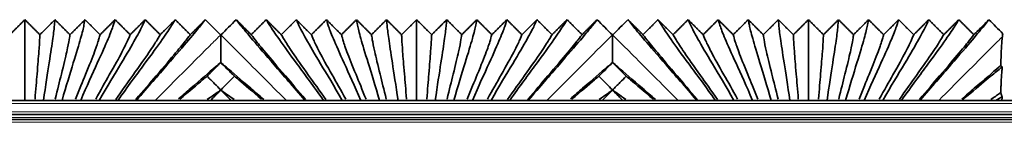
# Model space of a CAD drawing. Header units: millimetres. Extents: x -5 to 4200, y 0 to 2970.
# Tile 36 of 96: x 2524 to 2595, y 1050 to 1057. Entities that reach past the tile are written whole.
import ezdxf

# ---------------------------------------------------------------- set-up
doc = ezdxf.new("R2010")
doc.units = ezdxf.units.MM
doc.layers.add('1', color=7, linetype='Continuous', true_color=0xffffff)

msp = doc.modelspace()

# ---------------------------------------------------------------- linework, layer by layer
at = {"layer": '1', "color": 155, "linetype": 'Continuous', "lineweight": 35, "true_color": 0x4c7299}
for p, q in [((3337.327, 1051.584), (2174.564, 1051.584)), ((2524.549, 1051.584), (2524.564, 1051.599)), ((2524.564, 1051.599), (2524.579, 1051.584)), ((2525.879, 1051.584), (2525.894, 1051.599)), ((2525.894, 1051.599), (2525.909, 1051.584)), ((2527.209, 1051.584), (2527.224, 1051.599)), ((2527.224, 1051.599), (2527.239, 1051.584)), ((2528.539, 1051.584), (2528.554, 1051.599)), ((2528.554, 1051.599), (2528.569, 1051.584)), ((2529.869, 1051.584), (2529.884, 1051.599)), ((2529.884, 1051.599), (2529.899, 1051.584)), ((2531.199, 1051.584), (2531.214, 1051.599)), ((2531.214, 1051.599), (2531.229, 1051.584)), ((2532.529, 1051.584), (2532.544, 1051.599)), ((2532.544, 1051.599), (2532.559, 1051.584)), ((2544.569, 1051.584), (2544.584, 1051.599)), ((2544.584, 1051.599), (2544.599, 1051.584)), ((2545.899, 1051.584), (2545.914, 1051.599)), ((2545.914, 1051.599), (2545.929, 1051.584)), ((2547.229, 1051.584), (2547.244, 1051.599)), ((2547.244, 1051.599), (2547.259, 1051.584)), ((2548.559, 1051.584), (2548.574, 1051.599)), ((2548.574, 1051.599), (2548.589, 1051.584)), ((2549.889, 1051.584), (2549.904, 1051.599)), ((2549.904, 1051.599), (2549.919, 1051.584)), ((2551.219, 1051.584), (2551.234, 1051.599)), ((2551.234, 1051.599), (2551.249, 1051.584)), ((2552.549, 1051.584), (2552.564, 1051.599)), ((2552.564, 1051.599), (2552.579, 1051.584)), ((2553.879, 1051.584), (2553.894, 1051.599)), ((2553.894, 1051.599), (2553.909, 1051.584)), ((2555.209, 1051.584), (2555.224, 1051.599)), ((2555.224, 1051.599), (2555.239, 1051.584)), ((2556.539, 1051.584), (2556.554, 1051.599)), ((2556.554, 1051.599), (2556.569, 1051.584)), ((2557.869, 1051.584), (2557.884, 1051.599)), ((2557.884, 1051.599), (2557.899, 1051.584)), ((2559.199, 1051.584), (2559.214, 1051.599)), ((2559.214, 1051.599), (2559.229, 1051.584)), ((2560.529, 1051.584), (2560.544, 1051.599)), ((2560.544, 1051.599), (2560.559, 1051.584)), ((2572.569, 1051.584), (2572.584, 1051.599)), ((2572.584, 1051.599), (2572.599, 1051.584)), ((2573.899, 1051.584), (2573.914, 1051.599)), ((2573.914, 1051.599), (2573.929, 1051.584)), ((2575.229, 1051.584), (2575.244, 1051.599)), ((2575.244, 1051.599), (2575.259, 1051.584)), ((2576.559, 1051.584), (2576.574, 1051.599)), ((2576.574, 1051.599), (2576.589, 1051.584)), ((2577.889, 1051.584), (2577.904, 1051.599)), ((2577.904, 1051.599), (2577.919, 1051.584)), ((2579.219, 1051.584), (2579.234, 1051.599)), ((2579.234, 1051.599), (2579.249, 1051.584)), ((2580.549, 1051.584), (2580.564, 1051.599)), ((2580.564, 1051.599), (2580.579, 1051.584)), ((2581.879, 1051.584), (2581.894, 1051.599)), ((2581.894, 1051.599), (2581.909, 1051.584)), ((2583.209, 1051.584), (2583.224, 1051.599)), ((2583.224, 1051.599), (2583.239, 1051.584)), ((2584.539, 1051.584), (2584.554, 1051.599)), ((2584.554, 1051.599), (2584.569, 1051.584)), ((2585.869, 1051.584), (2585.884, 1051.599)), ((2585.884, 1051.599), (2585.899, 1051.584)), ((2587.199, 1051.584), (2587.214, 1051.599)), ((2587.214, 1051.599), (2587.229, 1051.584)), ((2588.529, 1051.584), (2588.544, 1051.599)), ((2588.544, 1051.599), (2588.559, 1051.584)), ((3337.209, 1050.584), (2174.564, 1050.584)), ((3337.175, 1050.234), (2177.47, 1050.234))]:
    msp.add_line(p, q, dxfattribs=at)
at = {"layer": '1', "color": 155, "linetype": 'Continuous', "lineweight": 18, "true_color": 0x4c7299}
for p, q in [((3337.288, 1051.384), (2174.564, 1051.384)), ((3337.229, 1050.784), (2174.564, 1050.784)), ((3337.189, 1050.384), (2174.564, 1050.384)), ((3337.155, 1050.034), (2178.553, 1050.034))]:
    msp.add_line(p, q, dxfattribs=at)
at = {"layer": '1', "color": 155, "linetype": 'Continuous', "lineweight": 35, "true_color": 0x4c7299}
for points, degree in [([(2523.489, 1056.287), (2524.026, 1056.823), (2524.564, 1057.359)], 2), ([(2524.564, 1057.359), (2525.101, 1056.823), (2525.639, 1056.287)], 2), ([(2524.564, 1051.599), (2524.564, 1052.659), (2524.564, 1054.406), (2524.564, 1056.093), (2524.564, 1057.035), (2524.564, 1057.291), (2524.564, 1057.359)], 3), ([(2525.639, 1056.287), (2526.176, 1056.823), (2526.714, 1057.359)], 2), ([(2525.894, 1051.599), (2526.045, 1052.657), (2526.328, 1054.451), (2526.588, 1056.142), (2526.691, 1057.049), (2526.704, 1057.293), (2526.714, 1057.359)], 3), ([(2526.714, 1057.359), (2527.251, 1056.823), (2527.789, 1056.287)], 2), ([(2527.224, 1051.599), (2527.523, 1052.646), (2528.08, 1054.432), (2528.598, 1056.14), (2528.812, 1057.049), (2528.845, 1057.293), (2528.864, 1057.359)], 3), ([(2527.789, 1056.287), (2528.326, 1056.823), (2528.864, 1057.359)], 2), ([(2528.554, 1051.599), (2528.995, 1052.629), (2529.813, 1054.401), (2530.587, 1056.121), (2530.925, 1057.045), (2530.985, 1057.292), (2531.014, 1057.359)], 3), ([(2528.864, 1057.359), (2529.401, 1056.823), (2529.939, 1056.287)], 2), ([(2529.884, 1051.599), (2530.459, 1052.607), (2531.522, 1054.363), (2532.547, 1056.096), (2533.027, 1057.04), (2533.125, 1057.292), (2533.164, 1057.359)], 3), ([(2529.939, 1056.287), (2530.476, 1056.823), (2531.014, 1057.359)], 2), ([(2531.014, 1057.359), (2531.551, 1056.823), (2532.089, 1056.287)], 2), ([(2531.214, 1051.599), (2531.915, 1052.581), (2533.204, 1054.318), (2534.48, 1056.068), (2535.119, 1057.034), (2535.265, 1057.291), (2535.314, 1057.359)], 3), ([(2532.089, 1056.287), (2532.626, 1056.823), (2533.164, 1057.359)], 2), ([(2537.464, 1057.359), (2537.405, 1057.29), (2537.202, 1057.028), (2536.386, 1056.038), (2534.86, 1054.27), (2533.361, 1052.553), (2532.544, 1051.599)], 3), ([(2533.164, 1057.359), (2533.701, 1056.823), (2534.239, 1056.287)], 2), ([(2534.239, 1056.287), (2534.776, 1056.823), (2535.314, 1057.359)], 2), ([(2535.314, 1057.359), (2535.851, 1056.823), (2536.389, 1056.287)], 2), ([(2536.389, 1056.287), (2536.926, 1056.823), (2537.464, 1057.359)], 2), ([(2538.551, 1056.271), (2538.189, 1056.634), (2537.826, 1056.996), (2537.464, 1057.359)], 3), ([(2539.664, 1057.359), (2539.301, 1056.996), (2538.939, 1056.634), (2538.576, 1056.271)], 3), ([(2544.584, 1051.599), (2543.766, 1052.553), (2542.268, 1054.27), (2540.741, 1056.038), (2539.925, 1057.028), (2539.722, 1057.29), (2539.664, 1057.359)], 3), ([(2539.664, 1057.359), (2540.201, 1056.823), (2540.739, 1056.287)], 2), ([(2540.739, 1056.287), (2541.276, 1056.823), (2541.814, 1057.359)], 2), ([(2545.914, 1051.599), (2545.212, 1052.581), (2543.923, 1054.318), (2542.647, 1056.068), (2542.008, 1057.034), (2541.862, 1057.291), (2541.814, 1057.359)], 3), ([(2541.814, 1057.359), (2542.351, 1056.823), (2542.889, 1056.287)], 2), ([(2542.889, 1056.287), (2543.426, 1056.823), (2543.964, 1057.359)], 2), ([(2547.244, 1051.599), (2546.668, 1052.607), (2545.605, 1054.363), (2544.58, 1056.096), (2544.1, 1057.04), (2544.002, 1057.292), (2543.964, 1057.359)], 3), ([(2543.964, 1057.359), (2544.501, 1056.823), (2545.039, 1056.287)], 2), ([(2545.039, 1056.287), (2545.576, 1056.823), (2546.114, 1057.359)], 2), ([(2548.574, 1051.599), (2548.132, 1052.629), (2547.314, 1054.401), (2546.54, 1056.121), (2546.202, 1057.045), (2546.142, 1057.292), (2546.114, 1057.359)], 3), ([(2546.114, 1057.359), (2546.651, 1056.823), (2547.189, 1056.287)], 2), ([(2547.189, 1056.287), (2547.726, 1056.823), (2548.264, 1057.359)], 2), ([(2549.904, 1051.599), (2549.604, 1052.646), (2549.047, 1054.432), (2548.529, 1056.14), (2548.315, 1057.049), (2548.282, 1057.293), (2548.264, 1057.359)], 3), ([(2548.264, 1057.359), (2548.801, 1056.823), (2549.339, 1056.287)], 2), ([(2549.339, 1056.287), (2549.876, 1056.823), (2550.414, 1057.359)], 2), ([(2550.414, 1057.359), (2550.951, 1056.823), (2551.489, 1056.287)], 2), ([(2551.234, 1051.599), (2551.082, 1052.657), (2550.799, 1054.451), (2550.539, 1056.142), (2550.437, 1057.049), (2550.423, 1057.293), (2550.414, 1057.359)], 3), ([(2551.489, 1056.287), (2552.026, 1056.823), (2552.564, 1057.359)], 2), ([(2552.564, 1057.359), (2553.101, 1056.823), (2553.639, 1056.287)], 2), ([(2552.564, 1051.599), (2552.564, 1052.659), (2552.564, 1054.406), (2552.564, 1056.093), (2552.564, 1057.035), (2552.564, 1057.291), (2552.564, 1057.359)], 3), ([(2553.639, 1056.287), (2554.176, 1056.823), (2554.714, 1057.359)], 2), ([(2553.894, 1051.599), (2554.045, 1052.657), (2554.328, 1054.451), (2554.588, 1056.142), (2554.691, 1057.049), (2554.704, 1057.293), (2554.714, 1057.359)], 3), ([(2554.714, 1057.359), (2555.251, 1056.823), (2555.789, 1056.287)], 2), ([(2555.224, 1051.599), (2555.523, 1052.646), (2556.08, 1054.432), (2556.598, 1056.14), (2556.812, 1057.049), (2556.845, 1057.293), (2556.864, 1057.359)], 3), ([(2555.789, 1056.287), (2556.326, 1056.823), (2556.864, 1057.359)], 2), ([(2556.554, 1051.599), (2556.995, 1052.629), (2557.813, 1054.401), (2558.587, 1056.121), (2558.925, 1057.045), (2558.985, 1057.292), (2559.014, 1057.359)], 3), ([(2556.864, 1057.359), (2557.401, 1056.823), (2557.939, 1056.287)], 2), ([(2557.884, 1051.599), (2558.459, 1052.607), (2559.522, 1054.363), (2560.547, 1056.096), (2561.027, 1057.04), (2561.125, 1057.292), (2561.164, 1057.359)], 3), ([(2557.939, 1056.287), (2558.476, 1056.823), (2559.014, 1057.359)], 2), ([(2559.014, 1057.359), (2559.551, 1056.823), (2560.089, 1056.287)], 2), ([(2559.214, 1051.599), (2559.915, 1052.581), (2561.204, 1054.318), (2562.48, 1056.068), (2563.119, 1057.034), (2563.265, 1057.291), (2563.314, 1057.359)], 3), ([(2560.089, 1056.287), (2560.626, 1056.823), (2561.164, 1057.359)], 2), ([(2565.464, 1057.359), (2565.405, 1057.29), (2565.202, 1057.028), (2564.386, 1056.038), (2562.86, 1054.27), (2561.361, 1052.553), (2560.544, 1051.599)], 3), ([(2561.164, 1057.359), (2561.701, 1056.823), (2562.239, 1056.287)], 2), ([(2562.239, 1056.287), (2562.776, 1056.823), (2563.314, 1057.359)], 2), ([(2563.314, 1057.359), (2563.851, 1056.823), (2564.389, 1056.287)], 2), ([(2564.389, 1056.287), (2564.926, 1056.823), (2565.464, 1057.359)], 2), ([(2566.551, 1056.271), (2566.189, 1056.634), (2565.826, 1056.996), (2565.464, 1057.359)], 3), ([(2567.664, 1057.359), (2567.301, 1056.996), (2566.939, 1056.634), (2566.576, 1056.271)], 3), ([(2572.584, 1051.599), (2571.766, 1052.553), (2570.268, 1054.27), (2568.741, 1056.038), (2567.925, 1057.028), (2567.722, 1057.29), (2567.664, 1057.359)], 3), ([(2567.664, 1057.359), (2568.201, 1056.823), (2568.739, 1056.287)], 2), ([(2568.739, 1056.287), (2569.276, 1056.823), (2569.814, 1057.359)], 2), ([(2573.914, 1051.599), (2573.212, 1052.581), (2571.923, 1054.318), (2570.647, 1056.068), (2570.008, 1057.034), (2569.862, 1057.291), (2569.814, 1057.359)], 3), ([(2569.814, 1057.359), (2570.351, 1056.823), (2570.889, 1056.287)], 2), ([(2570.889, 1056.287), (2571.426, 1056.823), (2571.964, 1057.359)], 2), ([(2575.244, 1051.599), (2574.668, 1052.607), (2573.605, 1054.363), (2572.58, 1056.096), (2572.1, 1057.04), (2572.002, 1057.292), (2571.964, 1057.359)], 3), ([(2571.964, 1057.359), (2572.501, 1056.823), (2573.039, 1056.287)], 2), ([(2573.039, 1056.287), (2573.576, 1056.823), (2574.114, 1057.359)], 2), ([(2576.574, 1051.599), (2576.132, 1052.629), (2575.314, 1054.401), (2574.54, 1056.121), (2574.202, 1057.045), (2574.142, 1057.292), (2574.114, 1057.359)], 3), ([(2574.114, 1057.359), (2574.651, 1056.823), (2575.189, 1056.287)], 2), ([(2575.189, 1056.287), (2575.726, 1056.823), (2576.264, 1057.359)], 2), ([(2577.904, 1051.599), (2577.604, 1052.646), (2577.047, 1054.432), (2576.529, 1056.14), (2576.315, 1057.049), (2576.282, 1057.293), (2576.264, 1057.359)], 3), ([(2576.264, 1057.359), (2576.801, 1056.823), (2577.339, 1056.287)], 2), ([(2577.339, 1056.287), (2577.876, 1056.823), (2578.414, 1057.359)], 2), ([(2579.234, 1051.599), (2579.082, 1052.657), (2578.799, 1054.451), (2578.539, 1056.142), (2578.437, 1057.049), (2578.423, 1057.293), (2578.414, 1057.359)], 3), ([(2578.414, 1057.359), (2578.951, 1056.823), (2579.489, 1056.287)], 2), ([(2579.489, 1056.287), (2580.026, 1056.823), (2580.564, 1057.359)], 2), ([(2580.564, 1057.359), (2581.101, 1056.823), (2581.639, 1056.287)], 2), ([(2580.564, 1051.599), (2580.564, 1052.659), (2580.564, 1054.406), (2580.564, 1056.093), (2580.564, 1057.035), (2580.564, 1057.291), (2580.564, 1057.359)], 3), ([(2581.639, 1056.287), (2582.176, 1056.823), (2582.714, 1057.359)], 2), ([(2581.894, 1051.599), (2582.045, 1052.657), (2582.328, 1054.451), (2582.588, 1056.142), (2582.691, 1057.049), (2582.704, 1057.293), (2582.714, 1057.359)], 3), ([(2582.714, 1057.359), (2583.251, 1056.823), (2583.789, 1056.287)], 2), ([(2583.224, 1051.599), (2583.523, 1052.646), (2584.08, 1054.432), (2584.598, 1056.14), (2584.812, 1057.049), (2584.845, 1057.293), (2584.864, 1057.359)], 3), ([(2583.789, 1056.287), (2584.326, 1056.823), (2584.864, 1057.359)], 2), ([(2584.554, 1051.599), (2584.995, 1052.629), (2585.813, 1054.401), (2586.587, 1056.121), (2586.925, 1057.045), (2586.985, 1057.292), (2587.014, 1057.359)], 3), ([(2584.864, 1057.359), (2585.401, 1056.823), (2585.939, 1056.287)], 2), ([(2585.884, 1051.599), (2586.459, 1052.607), (2587.522, 1054.363), (2588.547, 1056.096), (2589.027, 1057.04), (2589.125, 1057.292), (2589.164, 1057.359)], 3), ([(2585.939, 1056.287), (2586.476, 1056.823), (2587.014, 1057.359)], 2), ([(2587.014, 1057.359), (2587.551, 1056.823), (2588.089, 1056.287)], 2), ([(2587.214, 1051.599), (2587.915, 1052.581), (2589.204, 1054.318), (2590.48, 1056.068), (2591.119, 1057.034), (2591.265, 1057.291), (2591.314, 1057.359)], 3), ([(2588.089, 1056.287), (2588.626, 1056.823), (2589.164, 1057.359)], 2), ([(2593.464, 1057.359), (2593.405, 1057.29), (2593.202, 1057.028), (2592.386, 1056.038), (2590.86, 1054.27), (2589.361, 1052.553), (2588.544, 1051.599)], 3), ([(2589.164, 1057.359), (2589.701, 1056.823), (2590.239, 1056.287)], 2), ([(2590.239, 1056.287), (2590.776, 1056.823), (2591.314, 1057.359)], 2), ([(2591.314, 1057.359), (2591.851, 1056.823), (2592.389, 1056.287)], 2), ([(2592.389, 1056.287), (2592.926, 1056.823), (2593.464, 1057.359)], 2), ([(2594.464, 1056.359), (2594.13, 1056.692), (2593.797, 1057.025), (2593.464, 1057.359)], 3), ([(2538.564, 1056.259), (2538.559, 1056.263), (2538.555, 1056.267), (2538.551, 1056.271)], 3), ([(2538.576, 1056.271), (2538.572, 1056.267), (2538.568, 1056.263), (2538.564, 1056.259)], 3), ([(2566.564, 1056.259), (2566.559, 1056.263), (2566.555, 1056.267), (2566.551, 1056.271)], 3), ([(2566.576, 1056.271), (2566.572, 1056.267), (2566.568, 1056.263), (2566.564, 1056.259)], 3), ([(2594.425, 1056.145), (2594.438, 1056.244), (2594.451, 1056.313), (2594.464, 1056.359)], 3), ([(2538.564, 1054.305), (2538.564, 1054.305), (2538.564, 1054.305), (2538.564, 1054.304)], 3), ([(2566.564, 1054.305), (2566.564, 1054.305), (2566.564, 1054.305), (2566.564, 1054.304)], 3), ([(2538.564, 1052.342), (2538.564, 1052.34), (2538.564, 1052.337), (2538.564, 1052.335)], 3), ([(2538.564, 1052.335), (2538.564, 1052.335), (2538.564, 1052.334), (2538.564, 1052.334)], 3), ([(2566.564, 1052.342), (2566.564, 1052.34), (2566.564, 1052.337), (2566.564, 1052.335)], 3), ([(2566.564, 1052.335), (2566.564, 1052.335), (2566.564, 1052.334), (2566.564, 1052.334)], 3)]:
    msp.add_open_spline(points, degree=degree, dxfattribs=at)
for points, knots in [([(2525.288, 1051.69), (2525.343, 1052.375), (2525.46, 1053.775), (2525.578, 1055.198), (2525.628, 1056.013), (2525.634, 1056.227), (2525.639, 1056.287)], [0, 0, 0, 0, 0.197767, 0.465178, 0.732589, 1, 1, 1, 1]), ([(2526.736, 1051.688), (2526.898, 1052.368), (2527.248, 1053.762), (2527.599, 1055.191), (2527.753, 1056.011), (2527.775, 1056.227), (2527.789, 1056.287)], [0, 0, 0, 0, 0.197553, 0.465035, 0.732518, 1, 1, 1, 1]), ([(2528.181, 1051.683), (2528.447, 1052.353), (2529.019, 1053.74), (2529.603, 1055.186), (2529.871, 1056.011), (2529.915, 1056.226), (2529.939, 1056.287)], [0, 0, 0, 0, 0.197204, 0.464802, 0.732401, 1, 1, 1, 1]), ([(2529.624, 1051.677), (2529.986, 1052.334), (2530.768, 1053.709), (2531.58, 1055.165), (2531.979, 1056.007), (2532.056, 1056.226), (2532.089, 1056.287)], [0, 0, 0, 0, 0.196599, 0.464399, 0.7322, 1, 1, 1, 1]), ([(2531.062, 1051.67), (2531.513, 1052.311), (2532.489, 1053.671), (2533.528, 1055.14), (2534.076, 1056.002), (2534.196, 1056.225), (2534.239, 1056.287)], [0, 0, 0, 0, 0.195872, 0.463915, 0.731957, 1, 1, 1, 1]), ([(2532.496, 1051.661), (2533.028, 1052.285), (2534.184, 1053.629), (2535.449, 1055.113), (2536.164, 1055.996), (2536.335, 1056.224), (2536.389, 1056.287)], [0, 0, 0, 0, 0.195023, 0.463348, 0.731674, 1, 1, 1, 1]), ([(2538.564, 1056.259), (2538.564, 1056.204), (2538.564, 1056.054), (2538.564, 1055.678), (2538.564, 1055.303), (2538.564, 1055.024), (2538.564, 1054.966), (2538.564, 1054.846), (2538.564, 1054.659), (2538.564, 1054.452), (2538.564, 1054.305)], [0, 0, 0, 0, 0.25, 0.5, 0.75, 0.75, 0.8125, 0.8125, 0.875, 1, 1, 1, 1]), ([(2544.631, 1051.661), (2544.099, 1052.285), (2542.943, 1053.629), (2541.678, 1055.113), (2540.963, 1055.996), (2540.792, 1056.224), (2540.739, 1056.287)], [0, 0, 0, 0, 0.195023, 0.463348, 0.731674, 1, 1, 1, 1]), ([(2546.065, 1051.67), (2545.614, 1052.311), (2544.638, 1053.671), (2543.599, 1055.14), (2543.051, 1056.002), (2542.931, 1056.225), (2542.889, 1056.287)], [0, 0, 0, 0, 0.195872, 0.463915, 0.731957, 1, 1, 1, 1]), ([(2547.504, 1051.677), (2547.141, 1052.334), (2546.359, 1053.709), (2545.547, 1055.165), (2545.148, 1056.007), (2545.072, 1056.226), (2545.039, 1056.287)], [0, 0, 0, 0, 0.196599, 0.464399, 0.7322, 1, 1, 1, 1]), ([(2548.946, 1051.683), (2548.68, 1052.353), (2548.108, 1053.74), (2547.524, 1055.186), (2547.256, 1056.011), (2547.212, 1056.226), (2547.189, 1056.287)], [0, 0, 0, 0, 0.197204, 0.464802, 0.732401, 1, 1, 1, 1]), ([(2550.391, 1051.688), (2550.229, 1052.368), (2549.879, 1053.762), (2549.528, 1055.191), (2549.374, 1056.011), (2549.352, 1056.227), (2549.339, 1056.287)], [0, 0, 0, 0, 0.197553, 0.465035, 0.732518, 1, 1, 1, 1]), ([(2551.839, 1051.69), (2551.785, 1052.375), (2551.667, 1053.775), (2551.549, 1055.198), (2551.5, 1056.013), (2551.493, 1056.227), (2551.489, 1056.287)], [0, 0, 0, 0, 0.197767, 0.465178, 0.732589, 1, 1, 1, 1]), ([(2553.288, 1051.69), (2553.343, 1052.375), (2553.46, 1053.775), (2553.578, 1055.198), (2553.628, 1056.013), (2553.634, 1056.227), (2553.639, 1056.287)], [0, 0, 0, 0, 0.197767, 0.465178, 0.732589, 1, 1, 1, 1]), ([(2554.736, 1051.688), (2554.898, 1052.368), (2555.248, 1053.762), (2555.599, 1055.191), (2555.753, 1056.011), (2555.775, 1056.227), (2555.789, 1056.287)], [0, 0, 0, 0, 0.197553, 0.465035, 0.732518, 1, 1, 1, 1]), ([(2556.181, 1051.683), (2556.447, 1052.353), (2557.019, 1053.74), (2557.603, 1055.186), (2557.871, 1056.011), (2557.915, 1056.226), (2557.939, 1056.287)], [0, 0, 0, 0, 0.197204, 0.464802, 0.732401, 1, 1, 1, 1]), ([(2557.624, 1051.677), (2557.986, 1052.334), (2558.768, 1053.709), (2559.58, 1055.165), (2559.979, 1056.007), (2560.056, 1056.226), (2560.089, 1056.287)], [0, 0, 0, 0, 0.196599, 0.464399, 0.7322, 1, 1, 1, 1]), ([(2559.062, 1051.67), (2559.513, 1052.311), (2560.489, 1053.671), (2561.528, 1055.14), (2562.076, 1056.002), (2562.196, 1056.225), (2562.239, 1056.287)], [0, 0, 0, 0, 0.195872, 0.463915, 0.731957, 1, 1, 1, 1]), ([(2560.496, 1051.661), (2561.028, 1052.285), (2562.184, 1053.629), (2563.449, 1055.113), (2564.164, 1055.996), (2564.335, 1056.224), (2564.389, 1056.287)], [0, 0, 0, 0, 0.195023, 0.463348, 0.731674, 1, 1, 1, 1]), ([(2566.564, 1056.259), (2566.564, 1056.204), (2566.564, 1056.054), (2566.564, 1055.678), (2566.564, 1055.303), (2566.564, 1055.024), (2566.564, 1054.966), (2566.564, 1054.846), (2566.564, 1054.659), (2566.564, 1054.452), (2566.564, 1054.305)], [0, 0, 0, 0, 0.25, 0.5, 0.75, 0.75, 0.8125, 0.8125, 0.875, 1, 1, 1, 1]), ([(2572.631, 1051.661), (2572.099, 1052.285), (2570.943, 1053.629), (2569.678, 1055.113), (2568.963, 1055.996), (2568.792, 1056.224), (2568.739, 1056.287)], [0, 0, 0, 0, 0.195023, 0.463348, 0.731674, 1, 1, 1, 1]), ([(2574.065, 1051.67), (2573.614, 1052.311), (2572.638, 1053.671), (2571.599, 1055.14), (2571.051, 1056.002), (2570.931, 1056.225), (2570.889, 1056.287)], [0, 0, 0, 0, 0.195872, 0.463915, 0.731957, 1, 1, 1, 1]), ([(2575.504, 1051.677), (2575.141, 1052.334), (2574.359, 1053.709), (2573.547, 1055.165), (2573.148, 1056.007), (2573.072, 1056.226), (2573.039, 1056.287)], [0, 0, 0, 0, 0.196599, 0.464399, 0.7322, 1, 1, 1, 1]), ([(2576.946, 1051.683), (2576.68, 1052.353), (2576.108, 1053.74), (2575.524, 1055.186), (2575.256, 1056.011), (2575.212, 1056.226), (2575.189, 1056.287)], [0, 0, 0, 0, 0.197204, 0.464802, 0.732401, 1, 1, 1, 1]), ([(2578.391, 1051.688), (2578.229, 1052.368), (2577.879, 1053.762), (2577.528, 1055.191), (2577.374, 1056.011), (2577.352, 1056.227), (2577.339, 1056.287)], [0, 0, 0, 0, 0.197553, 0.465035, 0.732518, 1, 1, 1, 1]), ([(2579.839, 1051.69), (2579.785, 1052.375), (2579.667, 1053.775), (2579.549, 1055.198), (2579.5, 1056.013), (2579.493, 1056.227), (2579.489, 1056.287)], [0, 0, 0, 0, 0.197767, 0.465178, 0.732589, 1, 1, 1, 1]), ([(2581.288, 1051.69), (2581.343, 1052.375), (2581.46, 1053.775), (2581.578, 1055.198), (2581.628, 1056.013), (2581.634, 1056.227), (2581.639, 1056.287)], [0, 0, 0, 0, 0.197767, 0.465178, 0.732589, 1, 1, 1, 1]), ([(2582.736, 1051.688), (2582.898, 1052.368), (2583.248, 1053.762), (2583.599, 1055.191), (2583.753, 1056.011), (2583.775, 1056.227), (2583.789, 1056.287)], [0, 0, 0, 0, 0.197553, 0.465035, 0.732518, 1, 1, 1, 1]), ([(2584.181, 1051.683), (2584.447, 1052.353), (2585.019, 1053.74), (2585.603, 1055.186), (2585.871, 1056.011), (2585.915, 1056.226), (2585.939, 1056.287)], [0, 0, 0, 0, 0.197204, 0.464802, 0.732401, 1, 1, 1, 1]), ([(2585.624, 1051.677), (2585.986, 1052.334), (2586.768, 1053.709), (2587.58, 1055.165), (2587.979, 1056.007), (2588.056, 1056.226), (2588.089, 1056.287)], [0, 0, 0, 0, 0.196599, 0.464399, 0.7322, 1, 1, 1, 1]), ([(2587.062, 1051.67), (2587.513, 1052.311), (2588.489, 1053.671), (2589.528, 1055.14), (2590.076, 1056.002), (2590.196, 1056.225), (2590.239, 1056.287)], [0, 0, 0, 0, 0.195872, 0.463915, 0.731957, 1, 1, 1, 1]), ([(2588.496, 1051.661), (2589.028, 1052.285), (2590.184, 1053.629), (2591.449, 1055.113), (2592.164, 1055.996), (2592.335, 1056.224), (2592.389, 1056.287)], [0, 0, 0, 0, 0.195023, 0.463348, 0.731674, 1, 1, 1, 1]), ([(2594.308, 1054.09), (2594.318, 1054.366), (2594.327, 1054.613), (2594.346, 1055.052), (2594.355, 1055.245), (2594.375, 1055.581), (2594.385, 1055.725), (2594.397, 1055.876), (2594.401, 1055.92), (2594.405, 1055.96), (2594.408, 1055.986), (2594.409, 1055.999), (2594.415, 1056.061), (2594.42, 1056.106), (2594.425, 1056.145)], [0, 0, 0, 0, 0.25, 0.25, 0.5, 0.5, 0.75, 0.75, 0.8125, 0.84375, 0.84375, 0.875, 0.875, 1, 1, 1, 1]), ([(2535.55, 1051.707), (2535.856, 1051.973), (2536.919, 1052.899), (2537.903, 1053.748), (2538.449, 1054.209), (2538.564, 1054.305)], [0, 0, 0, 0, 0.223567, 0.822354, 1, 1, 1, 1]), ([(2538.564, 1054.304), (2538.475, 1054.215), (2538.386, 1054.125), (2538.207, 1053.946), (2538.118, 1053.856), (2537.883, 1053.619), (2537.736, 1053.472), (2537.59, 1053.324)], [0, 0, 0, 0, 0.274196, 0.274196, 0.548829, 0.548829, 1, 1, 1, 1]), ([(2538.564, 1054.305), (2538.678, 1054.209), (2539.224, 1053.748), (2540.222, 1052.886), (2541.308, 1051.94), (2541.636, 1051.656)], [0, 0, 0, 0, 0.175106, 0.765332, 1, 1, 1, 1]), ([(2539.537, 1053.324), (2539.448, 1053.414), (2539.359, 1053.504), (2539.181, 1053.683), (2539.092, 1053.773), (2538.856, 1054.01), (2538.71, 1054.157), (2538.564, 1054.304)], [0, 0, 0, 0, 0.274632, 0.274632, 0.549265, 0.549265, 1, 1, 1, 1]), ([(2563.55, 1051.707), (2563.856, 1051.973), (2564.919, 1052.899), (2565.903, 1053.748), (2566.449, 1054.209), (2566.564, 1054.305)], [0, 0, 0, 0, 0.223567, 0.822354, 1, 1, 1, 1]), ([(2566.564, 1054.304), (2566.475, 1054.215), (2566.386, 1054.125), (2566.207, 1053.946), (2566.118, 1053.856), (2565.883, 1053.619), (2565.736, 1053.472), (2565.59, 1053.324)], [0, 0, 0, 0, 0.274196, 0.274196, 0.548829, 0.548829, 1, 1, 1, 1]), ([(2566.564, 1054.305), (2566.678, 1054.209), (2567.224, 1053.748), (2568.222, 1052.886), (2569.308, 1051.94), (2569.636, 1051.656)], [0, 0, 0, 0, 0.175106, 0.765332, 1, 1, 1, 1]), ([(2567.537, 1053.324), (2567.448, 1053.414), (2567.359, 1053.504), (2567.181, 1053.683), (2567.092, 1053.773), (2566.856, 1054.01), (2566.71, 1054.157), (2566.564, 1054.304)], [0, 0, 0, 0, 0.274632, 0.274632, 0.549265, 0.549265, 1, 1, 1, 1]), ([(2591.525, 1051.685), (2591.84, 1051.959), (2592.913, 1052.893), (2593.781, 1053.643), (2594.269, 1054.057), (2594.308, 1054.09)], [0, 0, 0, 0, 0.260523, 0.939172, 1, 1, 1, 1]), ([(2591.542, 1051.588), (2591.57, 1051.612), (2592.282, 1052.223), (2593.393, 1053.169), (2594.122, 1053.76), (2594.36, 1053.945), (2594.421, 1053.992)], [0, 0, 0, 0, 0.015888, 0.413171, 0.810453, 1, 1, 1, 1]), ([(2594.308, 1054.09), (2594.327, 1054.058), (2594.346, 1054.034), (2594.374, 1054.01), (2594.383, 1054.004), (2594.402, 1053.995), (2594.412, 1053.993), (2594.421, 1053.992)], [0, 0, 0, 0, 0.5, 0.5, 0.75, 0.75, 1, 1, 1, 1]), ([(2594.421, 1053.992), (2594.411, 1053.921), (2594.399, 1053.812), (2594.387, 1053.671), (2594.382, 1053.612), (2594.38, 1053.581), (2594.373, 1053.485), (2594.368, 1053.416), (2594.354, 1053.191), (2594.345, 1053.019), (2594.333, 1052.773), (2594.331, 1052.723), (2594.326, 1052.618), (2594.319, 1052.457), (2594.313, 1052.281), (2594.308, 1052.158)], [0, 0, 0, 0, 0.25, 0.3125, 0.3125, 0.375, 0.375, 0.5, 0.5, 0.75, 0.75, 0.8125, 0.8125, 0.875, 1, 1, 1, 1]), ([(2535.643, 1051.674), (2536.314, 1052.25), (2537.003, 1052.837), (2537.492, 1053.243), (2537.59, 1053.324)], [0, 0, 0, 0, 0.780677, 1, 1, 1, 1]), ([(2537.59, 1053.324), (2537.679, 1053.235), (2537.768, 1053.145), (2537.946, 1052.965), (2538.035, 1052.875), (2538.271, 1052.638), (2538.417, 1052.49), (2538.564, 1052.342)], [0, 0, 0, 0, 0.274348, 0.274348, 0.548695, 0.548695, 1, 1, 1, 1]), ([(2538.564, 1052.342), (2538.651, 1052.431), (2538.739, 1052.519), (2538.915, 1052.697), (2539.005, 1052.787), (2539.242, 1053.026), (2539.389, 1053.175), (2539.537, 1053.324)], [0, 0, 0, 0, 0.269932, 0.269932, 0.544279, 0.544279, 1, 1, 1, 1]), ([(2541.484, 1051.674), (2540.813, 1052.25), (2540.124, 1052.837), (2539.636, 1053.243), (2539.537, 1053.324)], [0, 0, 0, 0, 0.780677, 1, 1, 1, 1]), ([(2563.643, 1051.674), (2564.314, 1052.25), (2565.003, 1052.837), (2565.492, 1053.243), (2565.59, 1053.324)], [0, 0, 0, 0, 0.780677, 1, 1, 1, 1]), ([(2565.59, 1053.324), (2565.679, 1053.235), (2565.768, 1053.145), (2565.946, 1052.965), (2566.035, 1052.875), (2566.271, 1052.638), (2566.417, 1052.49), (2566.564, 1052.342)], [0, 0, 0, 0, 0.274348, 0.274348, 0.548695, 0.548695, 1, 1, 1, 1]), ([(2566.564, 1052.342), (2566.651, 1052.431), (2566.739, 1052.519), (2566.915, 1052.697), (2567.005, 1052.787), (2567.242, 1053.026), (2567.389, 1053.175), (2567.537, 1053.324)], [0, 0, 0, 0, 0.269932, 0.269932, 0.544279, 0.544279, 1, 1, 1, 1]), ([(2569.484, 1051.674), (2568.813, 1052.25), (2568.124, 1052.837), (2567.636, 1053.243), (2567.537, 1053.324)], [0, 0, 0, 0, 0.780677, 1, 1, 1, 1]), ([(2537.602, 1051.653), (2537.829, 1051.817), (2538.174, 1052.064), (2538.458, 1052.262), (2538.564, 1052.335)], [0, 0, 0, 0, 0.594544, 1, 1, 1, 1]), ([(2538.564, 1052.334), (2538.476, 1052.245), (2538.389, 1052.157), (2538.212, 1051.978), (2538.123, 1051.888), (2537.964, 1051.727), (2537.893, 1051.655), (2537.823, 1051.584)], [0, 0, 0, 0, 0.354189, 0.354189, 0.714183, 0.714183, 1, 1, 1, 1]), ([(2539.525, 1051.653), (2539.298, 1051.817), (2538.953, 1052.064), (2538.669, 1052.262), (2538.564, 1052.335)], [0, 0, 0, 0, 0.594544, 1, 1, 1, 1]), ([(2539.304, 1051.584), (2539.292, 1051.596), (2539.281, 1051.608), (2539.18, 1051.71), (2539.091, 1051.8), (2538.856, 1052.038), (2538.71, 1052.186), (2538.564, 1052.334)], [0, 0, 0, 0, 0.047974, 0.047974, 0.407961, 0.407961, 1, 1, 1, 1]), ([(2565.602, 1051.653), (2565.829, 1051.817), (2566.174, 1052.064), (2566.458, 1052.262), (2566.564, 1052.335)], [0, 0, 0, 0, 0.594544, 1, 1, 1, 1]), ([(2566.564, 1052.334), (2566.476, 1052.245), (2566.389, 1052.157), (2566.212, 1051.978), (2566.123, 1051.888), (2565.964, 1051.727), (2565.893, 1051.655), (2565.823, 1051.584)], [0, 0, 0, 0, 0.354189, 0.354189, 0.714183, 0.714183, 1, 1, 1, 1]), ([(2567.525, 1051.653), (2567.298, 1051.817), (2566.953, 1052.064), (2566.669, 1052.262), (2566.564, 1052.335)], [0, 0, 0, 0, 0.594544, 1, 1, 1, 1]), ([(2567.304, 1051.584), (2567.292, 1051.596), (2567.281, 1051.608), (2567.18, 1051.71), (2567.091, 1051.8), (2566.856, 1052.038), (2566.71, 1052.186), (2566.564, 1052.334)], [0, 0, 0, 0, 0.047974, 0.047974, 0.407961, 0.407961, 1, 1, 1, 1]), ([(2593.598, 1051.65), (2593.827, 1051.816), (2594.068, 1051.988), (2594.279, 1052.137), (2594.308, 1052.158)], [0, 0, 0, 0, 0.856394, 1, 1, 1, 1]), ([(2594.308, 1052.158), (2594.327, 1052.078), (2594.346, 1052.015), (2594.374, 1051.944), (2594.383, 1051.924), (2594.402, 1051.892), (2594.411, 1051.879), (2594.421, 1051.87)], [0, 0, 0, 0, 0.5, 0.5, 0.75, 0.75, 1, 1, 1, 1]), ([(2593.963, 1051.591), (2594.051, 1051.647), (2594.235, 1051.761), (2594.362, 1051.835), (2594.421, 1051.87)], [0, 0, 0, 0, 0.416287, 1, 1, 1, 1]), ([(2594.421, 1051.87), (2594.411, 1051.808), (2594.4, 1051.719), (2594.389, 1051.606), (2594.388, 1051.591)], [0, 0, 0, 0, 0.866739, 1, 1, 1, 1])]:
    msp.add_open_spline(points, degree=3, knots=knots, dxfattribs=at)
at = {"layer": '1', "color": 155, "linetype": 'Continuous', "lineweight": 18, "true_color": 0x4c7299}
for points, knots in [([(2538.551, 1056.271), (2538.487, 1056.207), (2538.255, 1055.975), (2537.352, 1055.072), (2535.85, 1053.57), (2534.514, 1052.235), (2533.898, 1051.618)], [0, 0, 0, 0, 0.267742, 0.535484, 0.803226, 1, 1, 1, 1]), ([(2538.576, 1056.271), (2538.64, 1056.207), (2538.872, 1055.975), (2539.775, 1055.072), (2541.277, 1053.57), (2542.613, 1052.235), (2543.23, 1051.618)], [0, 0, 0, 0, 0.267742, 0.535484, 0.803226, 1, 1, 1, 1]), ([(2566.551, 1056.271), (2566.487, 1056.207), (2566.255, 1055.975), (2565.352, 1055.072), (2563.85, 1053.57), (2562.514, 1052.235), (2561.898, 1051.618)], [0, 0, 0, 0, 0.267742, 0.535484, 0.803226, 1, 1, 1, 1]), ([(2566.576, 1056.271), (2566.64, 1056.207), (2566.872, 1055.975), (2567.775, 1055.072), (2569.277, 1053.57), (2570.613, 1052.235), (2571.23, 1051.618)], [0, 0, 0, 0, 0.267742, 0.535484, 0.803226, 1, 1, 1, 1]), ([(2594.425, 1056.145), (2594.36, 1056.08), (2594.116, 1055.836), (2593.352, 1055.072), (2591.85, 1053.57), (2590.514, 1052.234), (2589.898, 1051.618)], [0, 0, 0, 0, 0.164503, 0.469992, 0.775482, 1, 1, 1, 1])]:
    msp.add_open_spline(points, degree=3, knots=knots, dxfattribs=at)

doc.saveas('drawing.dxf')
